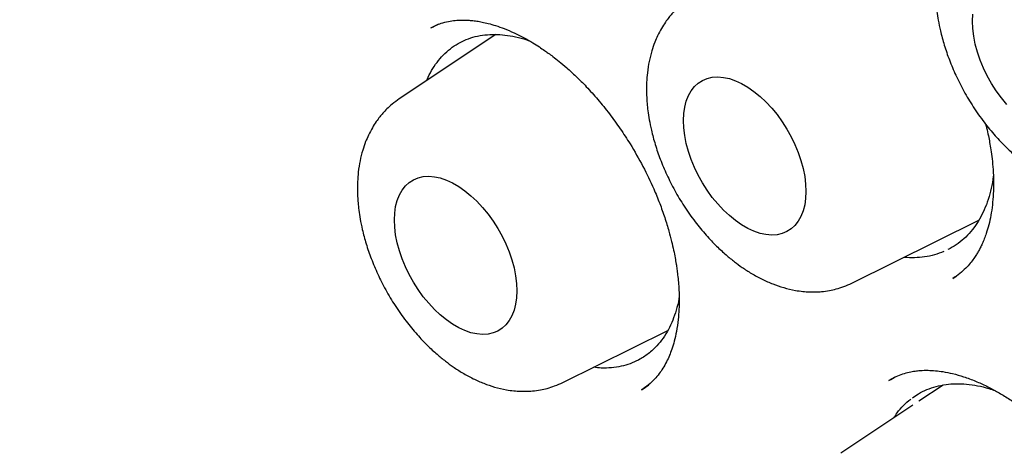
# Model space of a CAD drawing. Header units: millimetres. Extents: x 8 to 692, y 12 to 803.
# Tile 23 of 65: x 602.98 to 609.95, y 319.59 to 322.65. Entities that reach past the tile are written whole.
import ezdxf

# ---------------------------------------------------------------- set-up
doc = ezdxf.new("R2010")
doc.units = ezdxf.units.MM

msp = doc.modelspace()

# ---------------------------------------------------------------- linework, layer by layer
at = {"color": 7, "linetype": 'Continuous', "lineweight": 30}
for p, q in [((605.9469, 322.6216), (605.8892, 322.5939)), ((606.3527, 322.5498), (605.668, 322.0936)), ((608.8712, 320.7911), (609.7691, 321.2353)), ((609.5863, 320.8246), (609.6096, 320.8408)), ((606.8257, 320.0883), (607.5684, 320.4557)), ((609.1754, 320.1257), (609.1319, 320.1026)), ((609.5162, 320.0696), (609.3459, 319.9562)), ((609.3027, 319.9274), (608.7922, 319.5873))]:
    msp.add_line(p, q, dxfattribs=at)
at = {"color": 7, "linetype": 'Continuous', "lineweight": 30, "flags": 128}
for points in [[(609.7249, 322.6432), (609.7271, 322.6925)], [(609.9674, 322.0538), (609.9291, 322.1006), (609.893, 322.1504), (609.8597, 322.2026), (609.8295, 322.2568), (609.8026, 322.3124), (609.7794, 322.3689), (609.76, 322.4255), (609.7448, 322.4819), (609.7338, 322.5373), (609.7271, 322.5913), (609.7249, 322.6432)], [(607.6794, 321.9403), (607.6816, 321.9897), (607.6883, 322.036), (607.6993, 322.0787), (607.7145, 322.1174), (607.7339, 322.1518), (607.7571, 322.1814), (607.784, 322.206), (607.8142, 322.2253), (607.8475, 322.2391), (607.8836, 322.2472), (607.9219, 322.2497), (607.9623, 322.2464), (608.0042, 322.2374), (608.0472, 322.2227), (608.0909, 322.2027), (608.1348, 322.1773), (608.1784, 322.147), (608.2215, 322.1119), (608.2633, 322.0726), (608.3037, 322.0293), (608.3421, 321.9825), (608.3781, 321.9328), (608.4114, 321.8805), (608.4417, 321.8263), (608.4685, 321.7707), (608.4918, 321.7143), (608.5111, 321.6576), (608.5264, 321.6012), (608.5374, 321.5458), (608.544, 321.4918), (608.5462, 321.4399), (608.544, 321.3906), (608.5374, 321.3443), (608.5264, 321.3016), (608.5111, 321.2628), (608.4918, 321.2285), (608.4685, 321.1989), (608.4417, 321.1743), (608.4114, 321.155), (608.3781, 321.1412), (608.3421, 321.133), (608.3037, 321.1306), (608.2633, 321.1339), (608.2215, 321.1429), (608.1784, 321.1575), (608.1348, 321.1776), (608.0909, 321.203), (608.0472, 321.2333), (608.0042, 321.2683), (607.9623, 321.3077), (607.9219, 321.351), (607.8836, 321.3977), (607.8475, 321.4475), (607.8142, 321.4998), (607.784, 321.554), (607.7571, 321.6096), (607.7339, 321.666), (607.7145, 321.7227), (607.6993, 321.779), (607.6883, 321.8345), (607.6816, 321.8884), (607.6794, 321.9403)], [(605.6339, 321.2375), (605.6361, 321.2868), (605.6428, 321.3331), (605.6538, 321.3758), (605.669, 321.4146), (605.6884, 321.4489), (605.7116, 321.4786), (605.7385, 321.5031), (605.7687, 321.5224), (605.802, 321.5362), (605.8381, 321.5444), (605.8764, 321.5468), (605.9168, 321.5435), (605.9587, 321.5345), (606.0017, 321.5199), (606.0454, 321.4998), (606.0893, 321.4745), (606.1329, 321.4441), (606.1759, 321.4091), (606.2178, 321.3697), (606.2582, 321.3264), (606.2966, 321.2797), (606.3326, 321.2299), (606.3659, 321.1777), (606.3962, 321.1235), (606.423, 321.0678), (606.4463, 321.0114), (606.4656, 320.9547), (606.4809, 320.8984), (606.4919, 320.843), (606.4985, 320.789), (606.5007, 320.7371), (606.4985, 320.6877), (606.4919, 320.6415), (606.4809, 320.5987), (606.4656, 320.56), (606.4463, 320.5256), (606.423, 320.496), (606.3962, 320.4714), (606.3659, 320.4522), (606.3326, 320.4384), (606.2966, 320.4302), (606.2582, 320.4278), (606.2178, 320.4311), (606.1759, 320.4401), (606.1329, 320.4547), (606.0893, 320.4748), (606.0454, 320.5001), (606.0017, 320.5305), (605.9587, 320.5655), (605.9168, 320.6049), (605.8764, 320.6481), (605.8381, 320.6949), (605.802, 320.7447), (605.7687, 320.7969), (605.7385, 320.8511), (605.7116, 320.9067), (605.6884, 320.9632), (605.669, 321.0198), (605.6538, 321.0762), (605.6428, 321.1316), (605.6361, 321.1856), (605.6339, 321.2375)]]:
    msp.add_lwpolyline(points, dxfattribs=at)
at = {"color": 7, "linetype": 'Continuous', "lineweight": 30}
for points, knots in [([(599.2516, 335.6301), (599.2401, 335.629), (599.2124, 335.6263), (599.1687, 335.6214), (599.1157, 335.6151), (599.0545, 335.6073), (598.9854, 335.598), (598.9075, 335.5867), (598.8211, 335.5733), (598.7263, 335.5575), (598.6241, 335.5389), (598.4538, 335.505), (598.2204, 335.4502), (597.9126, 335.361), (597.595, 335.2489), (597.27, 335.1106), (597.0278, 334.9888), (596.8623, 334.8967), (596.7713, 334.8437), (596.687, 334.7924), (596.6115, 334.7447), (596.5445, 334.7009), (596.4861, 334.6615), (596.4387, 334.6288), (596.4012, 334.6024), (596.3724, 334.5818), (596.3485, 334.5645), (596.3293, 334.5505), (596.3126, 334.5381), (596.2946, 334.5248), (596.2689, 334.5055), (596.233, 334.4783), (596.186, 334.4419), (596.1303, 334.3976), (596.0685, 334.3472), (596.0038, 334.2928), (595.9387, 334.2363), (595.8342, 334.1429), (595.6908, 334.0071), (595.5097, 333.8201), (595.3284, 333.6156), (595.1485, 333.3931), (594.973, 333.1545), (594.8027, 332.8996), (594.6534, 332.6527), (594.5234, 332.4176), (594.4111, 332.1978), (594.3198, 332.0038), (594.2495, 331.8445), (594.2005, 331.7285), (594.1592, 331.6264), (594.1273, 331.5448), (594.1033, 331.4819), (594.086, 331.4356), (594.0719, 331.3974), (594.0609, 331.3672), (594.0513, 331.3404), (594.0406, 331.3103), (594.0264, 331.2701), (594.0081, 331.2173), (593.9857, 331.1511), (593.9595, 331.0713), (593.9305, 330.9802), (593.9007, 330.8828), (593.8716, 330.7838), (593.8437, 330.6852), (593.817, 330.587), (593.7791, 330.4417), (593.7325, 330.2498), (593.6803, 330.0102), (593.633, 329.7673), (593.5894, 329.5142), (593.553, 329.2689), (593.5228, 329.0335), (593.4981, 328.8107), (593.4797, 328.6108), (593.4662, 328.4385), (593.457, 328.3017), (593.4496, 328.1739), (593.4439, 328.0583), (593.4397, 327.9552), (593.4366, 327.8651), (593.4344, 327.7889), (593.4329, 327.7267), (593.432, 327.6784), (593.4313, 327.6415), (593.4307, 327.6005), (593.43, 327.5459), (593.4295, 327.4705), (593.4292, 327.3806), (593.4297, 327.2758), (593.431, 327.1561), (593.4337, 327.022), (593.439, 326.8353), (593.449, 326.5947), (593.4665, 326.2979), (593.4907, 325.9826), (593.5226, 325.6488), (593.563, 325.2961), (593.613, 324.9244), (593.6711, 324.5486), (593.7371, 324.1702), (593.8104, 323.7905), (593.8944, 323.3956), (593.9898, 322.9855), (594.0966, 322.563), (594.2154, 322.1286), (594.3467, 321.6827), (594.4919, 321.223), (594.6433, 320.7749), (594.7993, 320.3399), (594.9575, 319.9218), (595.1247, 319.5018), (595.2992, 319.0848), (595.4795, 318.6733), (595.6763, 318.2439), (595.8903, 317.7979), (596.1224, 317.3365), (596.3606, 316.8844), (596.6056, 316.4392), (596.857, 316.0013), (597.1145, 315.5711), (597.3759, 315.1517), (597.6406, 314.743), (597.9068, 314.3477), (598.1736, 313.9656), (598.4407, 313.5967), (598.7092, 313.2386), (599.0049, 312.8577), (599.3282, 312.4572), (599.6792, 312.041), (600.0296, 311.643), (600.3787, 311.2632), (600.7256, 310.9013), (601.0699, 310.5571), (601.4292, 310.2126), (601.8051, 309.8682), (602.2006, 309.5235), (602.5994, 309.1933), (603.0022, 308.877), (603.4086, 308.5753), (603.7962, 308.3038), (604.1641, 308.0603), (604.4977, 307.8513), (604.7362, 307.7098), (604.8788, 307.6278), (604.936, 307.5953), (604.9842, 307.5681), (605.0283, 307.5435), (605.0773, 307.5163), (605.1427, 307.4804), (605.2236, 307.4366), (605.316, 307.3874), (605.4157, 307.3352), (605.5388, 307.2722), (605.687, 307.1982), (605.8622, 307.1139), (606.0475, 307.028), (606.2604, 306.9336), (606.4959, 306.8346), (606.7487, 306.735), (606.9961, 306.6441), (607.2379, 306.5615), (607.474, 306.4869), (607.7041, 306.4201), (607.9021, 306.3675), (608.0654, 306.3275), (608.1916, 306.2985), (608.3037, 306.2742), (608.4017, 306.2542), (608.4867, 306.2377), (608.5607, 306.2241), (608.6266, 306.2125), (608.6936, 306.2012), (608.7684, 306.1892), (608.8573, 306.1758), (608.9591, 306.1616), (609.0736, 306.1472), (609.1999, 306.1332), (609.3375, 306.1202), (609.4862, 306.1089), (609.6463, 306.1), (609.8617, 306.0927), (610.1283, 306.0925), (610.4413, 306.1062), (610.7538, 306.1344), (611.0099, 306.1701), (611.211, 306.2057), (611.3581, 306.2355), (611.5047, 306.2689), (611.6508, 306.3062), (611.7956, 306.347), (611.9251, 306.3872), (612.0358, 306.4243), (612.1255, 306.456), (612.2041, 306.4853), (612.2719, 306.5116), (612.3291, 306.5346), (612.3786, 306.5551), (612.4235, 306.5741), (612.4675, 306.5932), (612.5121, 306.613), (612.5607, 306.6351), (612.6157, 306.6608), (612.6788, 306.6912), (612.7499, 306.7267), (612.8291, 306.7676), (612.9188, 306.816), (613.019, 306.8727), (613.1299, 306.9387), (613.2488, 307.0135), (613.3752, 307.0978), (613.5087, 307.1924), (613.6377, 307.2898), (613.7596, 307.3876), (613.8703, 307.4812), (613.9763, 307.5754), (614.0757, 307.6682), (614.1689, 307.7591), (614.2651, 307.8569), (614.3627, 307.961), (614.4605, 308.0704), (614.5489, 308.1738), (614.6282, 308.2705), (614.6989, 308.36), (614.7612, 308.4418), (614.8156, 308.5153), (614.8492, 308.5625), (614.8648, 308.5844)], [0, 0, 0, 0, 0.0007522, 0.0018026, 0.0031551, 0.0047047, 0.0065239, 0.0086131, 0.0109726, 0.0136026, 0.0165032, 0.0196082, 0.0281765, 0.0367395, 0.0469265, 0.0571059, 0.0672777, 0.0704467, 0.0735645, 0.0764283, 0.0790165, 0.0813292, 0.0833665, 0.0851282, 0.0863191, 0.08734, 0.0881908, 0.0888715, 0.0893873, 0.0899848, 0.0907991, 0.0921489, 0.0938498, 0.0959017, 0.0982546, 0.1006698, 0.1031165, 0.1055946, 0.1125713, 0.1197856, 0.1273748, 0.1351946, 0.1432111, 0.151423, 0.1598301, 0.1661196, 0.1725141, 0.179009, 0.1825985, 0.1857734, 0.1885337, 0.1908796, 0.1923225, 0.1935471, 0.1945536, 0.1953418, 0.1959241, 0.1966508, 0.1976984, 0.1990668, 0.2007559, 0.20281, 0.2051962, 0.2076987, 0.2101721, 0.2126162, 0.2150311, 0.2174169, 0.2232535, 0.2289078, 0.23445, 0.2402455, 0.2463467, 0.2510911, 0.256005, 0.2610885, 0.2641635, 0.2671732, 0.2699001, 0.2723402, 0.2745347, 0.2764307, 0.2780283, 0.2793274, 0.2803312, 0.2810515, 0.2816319, 0.282895, 0.284456, 0.2863151, 0.288472, 0.2909269, 0.2936796, 0.2966831, 0.3023083, 0.3082467, 0.3144983, 0.3210631, 0.3279409, 0.3351319, 0.3426359, 0.349585, 0.3567826, 0.3642286, 0.371923, 0.3798659, 0.3879087, 0.3961911, 0.4047131, 0.4134748, 0.4210969, 0.4288915, 0.4367378, 0.4445064, 0.4521974, 0.4598108, 0.468684, 0.4774493, 0.4861069, 0.4946568, 0.5032514, 0.5117344, 0.5201058, 0.5283657, 0.5365139, 0.5444081, 0.5521947, 0.5598738, 0.5674453, 0.5771178, 0.5866089, 0.5959189, 0.6050475, 0.613995, 0.6227613, 0.6313465, 0.6411379, 0.6508618, 0.6606087, 0.6703787, 0.6801722, 0.6899894, 0.6982545, 0.7065365, 0.713839, 0.715275, 0.716711, 0.7179186, 0.7187127, 0.719863, 0.7214191, 0.7233823, 0.7256465, 0.7280237, 0.7305102, 0.7344452, 0.7386263, 0.7430538, 0.7477275, 0.7539117, 0.7599947, 0.765964, 0.7718196, 0.7775615, 0.7831896, 0.7886789, 0.7921408, 0.7952617, 0.7980416, 0.8004804, 0.802578, 0.8043917, 0.8060316, 0.8075238, 0.809428, 0.8116641, 0.8142321, 0.8171322, 0.8203644, 0.8238622, 0.8276805, 0.8318193, 0.8362745, 0.8444987, 0.8528482, 0.861323, 0.869923, 0.8740533, 0.8782119, 0.8823988, 0.8866138, 0.8908571, 0.8950649, 0.8980713, 0.9007658, 0.9031484, 0.9052191, 0.9069778, 0.9084245, 0.9098163, 0.9111762, 0.9125539, 0.9140278, 0.9157863, 0.9177984, 0.920093, 0.9226701, 0.9255296, 0.9289348, 0.9326694, 0.9367335, 0.9411269, 0.9458497, 0.9509019, 0.9551026, 0.959326, 0.9633638, 0.9672158, 0.9708821, 0.9743625, 0.9787329, 0.98277, 0.986474, 0.9898448, 0.9928827, 0.9955877, 0.99796, 1, 1, 1, 1]), ([(604.5668, 334.1296), (604.6258, 334.0953), (604.7439, 334.0267), (604.9165, 333.9222), (605.0803, 333.8206), (605.2305, 333.725), (605.367, 333.6361), (605.4857, 333.5574), (605.5875, 333.4887), (605.6735, 333.4298), (605.7492, 333.3775), (605.8145, 333.3318), (605.8694, 333.2931), (605.914, 333.2614), (605.9483, 333.2369), (605.9801, 333.2141), (606.0115, 333.1914), (606.046, 333.1665), (606.0808, 333.1412), (606.1192, 333.1131), (606.1631, 333.0808), (606.2237, 333.036), (606.3036, 332.9763), (606.4054, 332.8993), (606.5237, 332.8084), (606.6591, 332.7026), (606.8121, 332.5808), (606.9801, 332.4442), (607.1628, 332.2923), (607.3448, 332.1371), (607.5244, 331.9806), (607.6989, 331.8252), (607.8789, 331.6613), (608.0618, 331.4911), (608.2454, 331.3163), (608.4652, 331.1024), (608.721, 330.8463), (609.0122, 330.5445), (609.311, 330.2238), (609.617, 329.8834), (609.9295, 329.5225), (610.2413, 329.1487), (610.5519, 328.762), (610.8671, 328.3542), (611.1861, 327.9246), (611.508, 327.4727), (611.826, 327.0069), (612.1394, 326.5273), (612.4474, 326.0344), (612.7436, 325.5382), (613.0275, 325.0398), (613.2992, 324.5403), (613.5635, 324.0303), (613.8196, 323.5104), (614.0496, 323.018), (614.2536, 322.5589), (614.4314, 322.14), (614.5973, 321.7304), (614.7513, 321.3319), (614.8939, 320.9447), (615.0256, 320.5692), (615.147, 320.2055), (615.2675, 319.8253), (615.3855, 319.4313), (615.4989, 319.0262), (615.5997, 318.6407), (615.6888, 318.275), (615.7623, 317.951), (615.8227, 317.6659), (615.8723, 317.4174), (615.9166, 317.1813), (615.956, 316.9575), (615.9909, 316.746), (616.0217, 316.5466), (616.0486, 316.3602), (616.0708, 316.1958), (616.0887, 316.0553), (616.1026, 315.9398), (616.1137, 315.8422), (616.1217, 315.7699), (616.1277, 315.7133), (616.133, 315.6621), (616.1395, 315.5976), (616.1472, 315.5184), (616.1559, 315.4239), (616.1657, 315.3103), (616.1763, 315.1769), (616.1872, 315.023), (616.1975, 314.8564), (616.2064, 314.6832), (616.2159, 314.4536), (616.223, 314.1707), (616.2245, 313.8158), (616.2172, 313.4454), (616.1994, 313.0609), (616.1752, 312.7338), (616.1488, 312.4614), (616.1239, 312.2434), (616.0966, 312.0361), (616.0681, 311.845), (616.0399, 311.6743), (616.0128, 311.5235), (615.9874, 311.3918), (615.9641, 311.2777), (615.9447, 311.1876), (615.9293, 311.1185), (615.9175, 311.0669), (615.9062, 311.0184), (615.894, 310.9671), (615.8777, 310.9006), (615.8569, 310.8178), (615.8309, 310.7189), (615.8007, 310.6084), (615.7656, 310.4864), (615.7252, 310.353), (615.6798, 310.2108), (615.6288, 310.06), (615.5777, 309.9174), (615.5273, 309.7842), (615.4788, 309.6617), (615.4265, 309.5355), (615.3702, 309.406), (615.3096, 309.2732), (615.2451, 309.1389), (615.19, 309.0297), (615.1476, 308.9485), (615.1204, 308.8976), (615.0971, 308.8547), (615.0779, 308.8198), (615.0627, 308.7926), (615.0476, 308.7657), (615.0287, 308.7325), (615.0025, 308.6871), (614.9709, 308.6334), (614.9343, 308.5726), (614.893, 308.5056), (614.8463, 308.4318), (614.7961, 308.3549), (614.7444, 308.2781), (614.6929, 308.2039), (614.6131, 308.0924), (614.5054, 307.9494), (614.3901, 307.8075), (614.3011, 307.7037), (614.2397, 307.6345), (614.1848, 307.5744), (614.1366, 307.523), (614.0921, 307.4767), (614.0471, 307.4308), (613.9941, 307.3779), (613.9303, 307.3161), (613.8541, 307.245), (613.7674, 307.1669), (613.6693, 307.0827), (613.5596, 306.993), (613.4487, 306.9073), (613.3431, 306.8299), (613.2506, 306.7654), (613.1661, 306.7092), (613.0903, 306.6608), (613.0231, 306.6195), (612.9825, 306.5954), (612.9635, 306.584)], [0, 0, 0, 0, 0.0064962, 0.0130097, 0.0190263, 0.0245458, 0.0295681, 0.0340932, 0.0376447, 0.0408152, 0.0436049, 0.0460136, 0.0480414, 0.0496881, 0.0509537, 0.0518383, 0.0532154, 0.0544355, 0.0556558, 0.0570759, 0.0586976, 0.0605209, 0.0637936, 0.0675644, 0.0718331, 0.0769595, 0.0826577, 0.0889279, 0.0957699, 0.1031841, 0.1094614, 0.1160976, 0.12302, 0.1300161, 0.1370722, 0.1441882, 0.1554913, 0.1669424, 0.1785415, 0.191133, 0.2038943, 0.2168253, 0.2299259, 0.243196, 0.2574556, 0.2719058, 0.2865466, 0.3013778, 0.3163994, 0.3316113, 0.3461283, 0.3608144, 0.3756694, 0.3906933, 0.4058859, 0.4180709, 0.430028, 0.4416518, 0.4529422, 0.4638992, 0.4745228, 0.4848131, 0.49477, 0.5068142, 0.5183316, 0.5293222, 0.5397861, 0.5497233, 0.5572519, 0.5644472, 0.5713093, 0.5778382, 0.5840338, 0.5898964, 0.5954258, 0.6005512, 0.604521, 0.6079666, 0.6108882, 0.6132858, 0.6144739, 0.6159857, 0.6179092, 0.6203032, 0.6231675, 0.6265021, 0.6306664, 0.6353877, 0.6406495, 0.6460686, 0.6514839, 0.66211, 0.6727216, 0.6853358, 0.6979299, 0.7105041, 0.7180393, 0.7255675, 0.7328789, 0.7395774, 0.745654, 0.7510168, 0.7557798, 0.7599433, 0.7635072, 0.7657181, 0.7676135, 0.7692638, 0.7711575, 0.7733874, 0.7767891, 0.7805781, 0.7847272, 0.7895721, 0.79483, 0.8005009, 0.806593, 0.8131343, 0.8180829, 0.8232617, 0.8286704, 0.8343092, 0.8401779, 0.8462764, 0.8524387, 0.8551879, 0.8575721, 0.8595915, 0.8612459, 0.8625355, 0.8634737, 0.8651161, 0.8673153, 0.870071, 0.872969, 0.8763014, 0.880068, 0.8841099, 0.8880862, 0.8919856, 0.8958081, 0.9059234, 0.9154577, 0.9200596, 0.9242073, 0.927851, 0.9309908, 0.933658, 0.9364483, 0.9395892, 0.9437006, 0.9483639, 0.9536051, 0.959424, 0.9658207, 0.972795, 0.978435, 0.9836447, 0.9884053, 0.9927173, 0.9965817, 1, 1, 1, 1]), ([(609.759, 323.4993), (609.7423, 323.4875), (609.7117, 323.4657), (609.6738, 323.4311), (609.6448, 323.4006), (609.62, 323.3712), (609.5947, 323.3372), (609.5674, 323.2944), (609.5422, 323.2466), (609.5192, 323.1933), (609.4985, 323.1331), (609.4808, 323.0621), (609.469, 322.9872), (609.4637, 322.9179), (609.4627, 322.8597), (609.4642, 322.81), (609.4674, 322.7624), (609.4731, 322.7096), (609.4827, 322.6465), (609.499, 322.5671), (609.5242, 322.4734), (609.5604, 322.3679), (609.6064, 322.2588), (609.6627, 322.1474), (609.7296, 322.0356), (609.8045, 321.9294), (609.882, 321.8352), (609.9559, 321.7574), (610.0232, 321.6953), (610.0836, 321.6458), (610.1434, 321.602), (610.2091, 321.5597), (610.2816, 321.5202), (610.3575, 321.4867), (610.4358, 321.4599), (610.507, 321.4433), (610.5684, 321.4346), (610.6161, 321.4313), (610.6602, 321.4311), (610.7077, 321.4339), (610.7561, 321.4405), (610.8086, 321.4524), (610.8618, 321.4688), (610.8976, 321.4852), (610.9167, 321.4939)], [0, 0, 0, 0, 0.0216965, 0.0399114, 0.0546598, 0.0670239, 0.0822771, 0.1010984, 0.1220201, 0.1398854, 0.1625088, 0.1894331, 0.2173945, 0.2405656, 0.2596599, 0.2753308, 0.2894229, 0.3066046, 0.3271, 0.3508823, 0.3831859, 0.4169686, 0.4522651, 0.4891157, 0.5275657, 0.5674482, 0.6046583, 0.6376197, 0.6663299, 0.6907802, 0.7125787, 0.7381887, 0.7673855, 0.7952607, 0.8232979, 0.8534478, 0.8722377, 0.8893579, 0.9044547, 0.9187599, 0.9394117, 0.9567432, 0.9769397, 1, 1, 1, 1]), ([(607.7135, 322.7965), (607.6968, 322.7846), (607.6662, 322.7628), (607.6283, 322.7283), (607.5993, 322.6977), (607.5745, 322.6683), (607.5492, 322.6343), (607.5219, 322.5915), (607.4967, 322.5437), (607.4737, 322.4904), (607.453, 322.4303), (607.4353, 322.3592), (607.4235, 322.2844), (607.4182, 322.215), (607.4172, 322.1569), (607.4187, 322.1072), (607.4219, 322.0595), (607.4276, 322.0068), (607.4372, 321.9436), (607.4535, 321.8643), (607.4787, 321.7705), (607.5149, 321.665), (607.5609, 321.5559), (607.6172, 321.4446), (607.6841, 321.3328), (607.759, 321.2265), (607.8365, 321.1324), (607.9104, 321.0545), (607.9777, 320.9924), (608.0381, 320.9429), (608.0979, 320.8992), (608.1636, 320.8568), (608.2361, 320.8174), (608.312, 320.7838), (608.3903, 320.7571), (608.4615, 320.7404), (608.5229, 320.7318), (608.5706, 320.7284), (608.6147, 320.7282), (608.6622, 320.7311), (608.7106, 320.7377), (608.7631, 320.7495), (608.8163, 320.766), (608.8521, 320.7824), (608.8712, 320.7911)], [0, 0, 0, 0, 0.0216965, 0.0399114, 0.0546598, 0.0670239, 0.0822771, 0.1010984, 0.1220201, 0.1398854, 0.1625088, 0.1894331, 0.2173945, 0.2405656, 0.2596599, 0.2753308, 0.2894229, 0.3066046, 0.3271, 0.3508823, 0.3831859, 0.4169686, 0.4522651, 0.4891157, 0.5275657, 0.5674482, 0.6046583, 0.6376197, 0.6663299, 0.6907802, 0.7125787, 0.7381887, 0.7673855, 0.7952607, 0.8232979, 0.8534478, 0.8722377, 0.8893579, 0.9044547, 0.9187599, 0.9394117, 0.9567432, 0.9769397, 1, 1, 1, 1]), ([(605.8908, 322.5947), (605.8945, 322.5969), (605.9026, 322.6019), (605.9283, 322.6154), (605.9661, 322.6299), (606.0145, 322.6423), (606.0625, 322.6494), (606.106, 322.6519), (606.144, 322.6514), (606.1799, 322.6489), (606.2161, 322.6445), (606.2555, 322.6375), (606.2999, 322.6273), (606.3521, 322.6123), (606.4132, 322.5907), (606.482, 322.5614), (606.5497, 322.5274), (606.6094, 322.4932), (606.6561, 322.4638), (606.6927, 322.4392), (606.7245, 322.4167), (606.7589, 322.3913), (606.8028, 322.3569), (606.8573, 322.311), (606.9219, 322.2518), (606.9957, 322.1777), (607.0755, 322.0889), (607.1558, 321.9893), (607.2319, 321.8843), (607.3124, 321.7609), (607.3932, 321.6191), (607.4616, 321.477), (607.5115, 321.3557), (607.5472, 321.2557), (607.5748, 321.166), (607.595, 321.0889), (607.6094, 321.0259), (607.6199, 320.9726), (607.6274, 320.9286), (607.6333, 320.8885), (607.6388, 320.8454), (607.6438, 320.7951), (607.6477, 320.7372), (607.6494, 320.6732), (607.648, 320.6036), (607.6422, 320.5269), (607.6313, 320.4511), (607.6156, 320.3817), (607.5983, 320.3252), (607.5801, 320.2778), (607.5592, 320.2328), (607.5345, 320.1893), (607.5055, 320.1473), (607.4727, 320.1085), (607.4312, 320.0688), (607.3982, 320.0469), (607.3804, 320.0351)], [0, 0, 0, 0, 0.011833, 0.026533, 0.044287, 0.064461, 0.082838, 0.098749, 0.112181, 0.123732, 0.136895, 0.150177, 0.164762, 0.181687, 0.200973, 0.222637, 0.245543, 0.262754, 0.276883, 0.287912, 0.29583, 0.305634, 0.318757, 0.335208, 0.354991, 0.378114, 0.404596, 0.432604, 0.459907, 0.486493, 0.525003, 0.561887, 0.58559, 0.608544, 0.630469, 0.647238, 0.661867, 0.674371, 0.684761, 0.693169, 0.703169, 0.716385, 0.730572, 0.747191, 0.766225, 0.786475, 0.811157, 0.83307, 0.852236, 0.868771, 0.886014, 0.905307, 0.922405, 0.943889, 0.969756, 1, 1, 1, 1]), ([(605.8621, 322.223), (605.863, 322.2254), (605.8726, 322.2513), (605.8966, 322.2952), (605.9345, 322.354), (605.9791, 322.4057), (606.0288, 322.4501), (606.0834, 322.4866), (606.1423, 322.5151), (606.206, 322.5357), (606.2732, 322.5479), (606.3435, 322.5517), (606.4162, 322.5474), (606.492, 322.5339), (606.5498, 322.5194), (606.5825, 322.5069), (606.5886, 322.5045)], [0, 0, 0, 0, 0.008219, 0.088208, 0.168757, 0.249953, 0.33248, 0.412397, 0.492873, 0.574214, 0.656742, 0.73637, 0.817135, 0.898476, 0.981004, 1, 1, 1, 1]), ([(605.668, 322.0936), (605.6513, 322.0818), (605.6207, 322.06), (605.5828, 322.0254), (605.5538, 321.9949), (605.529, 321.9655), (605.5037, 321.9315), (605.4764, 321.8887), (605.4512, 321.8409), (605.4282, 321.7876), (605.4075, 321.7274), (605.3898, 321.6564), (605.378, 321.5815), (605.3727, 321.5122), (605.3717, 321.454), (605.3731, 321.4044), (605.3764, 321.3567), (605.3821, 321.3039), (605.3917, 321.2408), (605.408, 321.1614), (605.4332, 321.0677), (605.4694, 320.9622), (605.5154, 320.8531), (605.5717, 320.7417), (605.6386, 320.6299), (605.7135, 320.5237), (605.791, 320.4295), (605.8649, 320.3517), (605.9322, 320.2896), (605.9926, 320.2401), (606.0524, 320.1963), (606.1181, 320.154), (606.1906, 320.1145), (606.2665, 320.081), (606.3448, 320.0542), (606.416, 320.0376), (606.4774, 320.0289), (606.5251, 320.0256), (606.5692, 320.0254), (606.6167, 320.0282), (606.6651, 320.0348), (606.7176, 320.0467), (606.7708, 320.0632), (606.8066, 320.0795), (606.8257, 320.0882)], [0, 0, 0, 0, 0.0216965, 0.0399114, 0.0546598, 0.0670239, 0.0822771, 0.1010984, 0.1220201, 0.1398854, 0.1625088, 0.1894331, 0.2173945, 0.2405656, 0.2596599, 0.2753308, 0.2894229, 0.3066046, 0.3271, 0.3508823, 0.3831859, 0.4169686, 0.4522651, 0.4891157, 0.5275657, 0.5674482, 0.6046583, 0.6376197, 0.6663299, 0.6907802, 0.7125787, 0.7381887, 0.7673855, 0.7952607, 0.8232979, 0.8534478, 0.8722377, 0.8893579, 0.9044547, 0.9187599, 0.9394117, 0.9567432, 0.9769397, 1, 1, 1, 1]), ([(609.8181, 321.9152), (609.8205, 321.9062), (609.8276, 321.8784), (609.8368, 321.8355), (609.8467, 321.7842), (609.8556, 321.7303), (609.8641, 321.6661), (609.8709, 321.5904), (609.8742, 321.5075), (609.8727, 321.4236), (609.8662, 321.3439), (609.8554, 321.2705), (609.8408, 321.2035), (609.8247, 321.1486), (609.8087, 321.1046), (609.7945, 321.0709), (609.7805, 321.0418), (609.7665, 321.0158), (609.7514, 320.9906), (609.7327, 320.9623), (609.7077, 320.9294), (609.6753, 320.8937), (609.6347, 320.8565), (609.6023, 320.835), (609.585, 320.8235)], [0, 0, 0, 0, 0.017283, 0.053756, 0.083498, 0.118002, 0.161385, 0.21358, 0.274427, 0.337413, 0.398548, 0.457869, 0.515418, 0.570897, 0.608753, 0.642641, 0.672585, 0.700261, 0.727048, 0.763175, 0.808577, 0.863195, 0.926997, 1, 1, 1, 1]), ([(609.8718, 321.5482), (609.8717, 321.5471), (609.8691, 321.5169), (609.8577, 321.4613), (609.8371, 321.3821), (609.8092, 321.309), (609.7753, 321.2421), (609.7355, 321.1819), (609.6897, 321.128), (609.6383, 321.0819), (609.5914, 321.0484), (609.5605, 321.0335), (609.5498, 321.0283)], [0, 0, 0, 0, 0.004388, 0.120551, 0.23754, 0.356449, 0.471726, 0.587811, 0.704748, 0.823656, 0.938933, 1, 1, 1, 1]), ([(609.5211, 321.0138), (609.4997, 321.0057), (609.4565, 320.9893), (609.3873, 320.9751), (609.3151, 320.9698), (609.2657, 320.9695), (609.2397, 320.9731), (609.2392, 320.9732)], [0, 0, 0, 0, 0.249278, 0.502759, 0.748222, 0.995401, 1, 1, 1, 1]), ([(607.6485, 320.6903), (607.648, 320.6867), (607.6435, 320.6548), (607.6289, 320.6002), (607.6044, 320.5272), (607.5732, 320.4609), (607.536, 320.4002), (607.4892, 320.3424), (607.4321, 320.2888), (607.3851, 320.261), (607.3615, 320.247)], [0, 0, 0, 0, 0.016915, 0.15011, 0.279208, 0.409211, 0.540257, 0.673451, 0.835819, 1, 1, 1, 1]), ([(607.3615, 320.247), (607.342, 320.2378), (607.303, 320.2192), (607.2388, 320.2012), (607.1704, 320.191), (607.1048, 320.1887), (607.0611, 320.1935), (607.0426, 320.1955)], [0, 0, 0, 0, 0.206804, 0.415044, 0.627812, 0.842146, 1, 1, 1, 1]), ([(609.1335, 320.1033), (609.15, 320.1127), (609.1812, 320.1303), (609.2296, 320.1488), (609.2746, 320.1613), (609.3156, 320.1688), (609.3599, 320.1736), (609.4091, 320.1751), (609.4624, 320.1721), (609.5196, 320.1648), (609.5857, 320.1515), (609.6631, 320.1295), (609.7442, 320.0995), (609.8223, 320.0642), (609.8968, 320.0251), (609.9701, 319.9815), (610.0468, 319.93), (610.1269, 319.8699), (610.2129, 319.7973), (610.3058, 319.7091), (610.3926, 319.6157), (610.4716, 319.5213), (610.5415, 319.4297), (610.6113, 319.3286), (610.6795, 319.2187), (610.7422, 319.1048), (610.7959, 318.9938), (610.8391, 318.8917), (610.8728, 318.8007), (610.8984, 318.7213), (610.9175, 318.6538), (610.9314, 318.5978), (610.9426, 318.5471), (610.953, 318.4938), (610.9631, 318.4303), (610.972, 318.3555), (610.9775, 318.2736), (610.9782, 318.1905), (610.974, 318.1117), (610.9652, 318.0391), (610.9525, 317.9728), (610.9381, 317.9185), (610.9234, 317.875), (610.9102, 317.8416), (610.8971, 317.8128), (610.884, 317.7872), (610.8701, 317.7626), (610.8529, 317.7354), (610.83, 317.704), (610.8005, 317.6697), (610.7634, 317.6338), (610.7337, 317.6128), (610.7179, 317.6015)], [0, 0, 0, 0, 0.025545, 0.0481, 0.067668, 0.084238, 0.097797, 0.116901, 0.135096, 0.152638, 0.174943, 0.199033, 0.224471, 0.247771, 0.268162, 0.289819, 0.311549, 0.334783, 0.359788, 0.387881, 0.419258, 0.442016, 0.466248, 0.491956, 0.519144, 0.547409, 0.573703, 0.597406, 0.618494, 0.636878, 0.652579, 0.66562, 0.676254, 0.688591, 0.704102, 0.722762, 0.744515, 0.76703, 0.788882, 0.810085, 0.830654, 0.850481, 0.86401, 0.87612, 0.88682, 0.896682, 0.906066, 0.918608, 0.934287, 0.953084, 0.974987, 1, 1, 1, 1]), ([(607.3815, 320.0362), (607.3989, 320.0471), (607.4185, 320.0593), (607.4343, 320.0724), (607.436, 320.0737)], [0, 0, 0, 0, 0.8947921, 1, 1, 1, 1]), ([(609.2993, 319.9792), (609.3134, 319.9892), (609.3457, 320.0122), (609.402, 320.0392), (609.4671, 320.0614), (609.536, 320.0751), (609.6082, 320.0804), (609.6829, 320.0777), (609.7608, 320.0662), (609.8286, 320.0505), (609.8706, 320.0356), (609.8852, 320.0304)], [0, 0, 0, 0, 0.092529, 0.212368, 0.332207, 0.454445, 0.572815, 0.692014, 0.812494, 0.934732, 1, 1, 1, 1]), ([(609.1678, 319.8375), (609.1753, 319.8494), (609.1956, 319.8814), (609.2351, 319.9268), (609.2698, 319.9562), (609.2873, 319.9711)], [0, 0, 0, 0, 0.227268, 0.609807, 1, 1, 1, 1])]:
    msp.add_open_spline(points, degree=3, knots=knots, dxfattribs=at)

doc.saveas('drawing.dxf')
